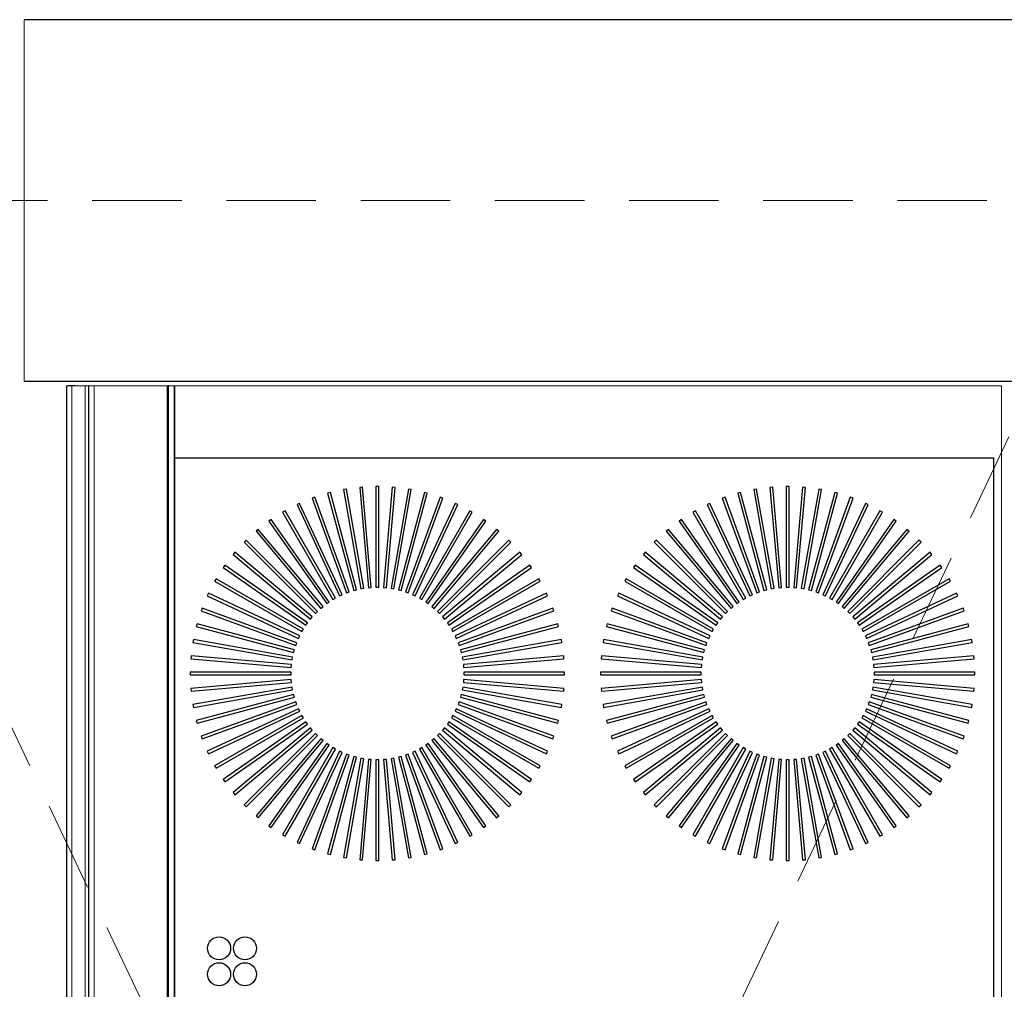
# Model space of a CAD drawing. Header units: millimetres. Extents: x 31882 to 271790, y -35693 to 24917.
# Tile 174 of 256: x 77915 to 78603, y 17538 to 18216. Entities that reach past the tile are written whole.
import ezdxf

# ---------------------------------------------------------------- set-up
doc = ezdxf.new("R2010")
doc.units = ezdxf.units.MM
doc.header["$MEASUREMENT"] = 0
doc.linetypes.add('( Dashed )', pattern=[0.75, 0.5, -0.25])
for name, color, linetype, lineweight in [('CKD Equipments', 252, 'Continuous', 0), ('L5', 1, 'Continuous', 13), ('L8', 1, '( Dashed )', 15)]:
    doc.layers.add(name, color=color, linetype=linetype, lineweight=lineweight)
for name, color, linetype in [('IQ_200_3D', 1, 'Continuous'), ('IQ_204_2D', 7, 'Continuous'), ('IQ_204_3D', 7, 'Continuous'), ('IQ_WHITE_3D', 7, 'Continuous'), ('xKAM-B3-01-Kitchen$0$A-FURN', 8, 'Continuous')]:
    doc.layers.add(name, color=color, linetype=linetype)

msp = doc.modelspace()

# ---------------------------------------------------------------- linework, layer by layer
at = {"layer": 'CKD Equipments'}
msp.add_line((77918.66, 18216.02), (77918.66, 17963.17), dxfattribs=at)
at = {"layer": 'IQ_200_3D'}
for points, invisible_edges in [([(77953.95, 17960.1, 902.79), (77949.14, 17960.1, 896.93), (77949.14, 17155.66, 896.93), (77953.95, 17155.66, 902.79)], 10), ([(78018.71, 17960.1, 817.6), (78019.17, 17960.1, 816.98), (78019.17, 17155.66, 816.98), (78018.71, 17155.66, 817.6)], 2), ([(78019.17, 17960.1, 816.98), (78019.42, 17960.1, 816.26), (78019.42, 17155.66, 816.26), (78019.17, 17155.66, 816.98)], 10), ([(78019.43, 17960.1, 815.49), (78019.21, 17960.1, 814.76), (78019.21, 17155.66, 814.76), (78019.43, 17155.66, 815.49)], 8), ([(78019.42, 17960.1, 816.26), (78019.43, 17960.1, 815.49), (78019.43, 17155.66, 815.49), (78019.42, 17155.66, 816.26)], 10)]:
    msp.add_3dface(points, dxfattribs=dict(at, invisible_edges=invisible_edges))
msp.add_3dface([(78023.56, 17960.1, 664.21), (78023.56, 17960.1, 905), (78023.56, 17155.66, 905), (78023.56, 17155.66, 664.21)], dxfattribs=at)
at = {"layer": 'IQ_204_2D'}
for points in [[(78595.72, 17909.82), (78595.72, 17205.94), (78023.56, 17205.94), (78023.56, 17909.82)], [(78132.48, 17885.52), (78130.54, 17885), (78148.75, 17817.01), (78150.7, 17817.53)], [(78143.63, 17887.9), (78141.65, 17887.55), (78153.87, 17818.23), (78155.85, 17818.58)], [(78154.95, 17889.3), (78152.95, 17889.13), (78159.08, 17819.01), (78161.08, 17819.18)], [(78166.35, 17889.71), (78164.34, 17889.71), (78164.34, 17819.32), (78166.35, 17819.32)], [(78177.74, 17889.13), (78175.73, 17889.3), (78169.6, 17819.18), (78171.6, 17819.01)], [(78189.03, 17887.55), (78187.05, 17887.9), (78174.83, 17818.58), (78176.81, 17818.23)], [(78200.15, 17885), (78198.2, 17885.52), (78179.99, 17817.53), (78181.93, 17817.01)], [(78419.06, 17885.52), (78417.12, 17885), (78435.34, 17817.01), (78437.28, 17817.53)], [(78430.21, 17887.9), (78428.23, 17887.55), (78440.46, 17818.23), (78442.44, 17818.58)], [(78441.53, 17889.3), (78439.53, 17889.13), (78445.66, 17819.01), (78447.67, 17819.18)], [(78452.93, 17889.71), (78450.92, 17889.71), (78450.92, 17819.32), (78452.93, 17819.32)], [(78464.32, 17889.13), (78462.32, 17889.3), (78456.18, 17819.18), (78458.18, 17819.01)], [(78475.61, 17887.55), (78473.63, 17887.9), (78461.41, 17818.58), (78463.39, 17818.23)], [(78486.73, 17885), (78484.79, 17885.52), (78466.57, 17817.53), (78468.51, 17817.01)], [(78111.01, 17877.89), (78109.18, 17877.04), (78138.93, 17813.25), (78140.75, 17814.1)], [(78121.58, 17882.17), (78119.69, 17881.49), (78143.76, 17815.34), (78145.65, 17816.03)], [(78211, 17881.49), (78209.11, 17882.17), (78185.03, 17816.03), (78186.92, 17815.34)], [(78221.5, 17877.04), (78219.68, 17877.89), (78189.93, 17814.1), (78191.75, 17813.25)], [(78397.59, 17877.89), (78395.77, 17877.04), (78425.51, 17813.25), (78427.34, 17814.1)], [(78408.16, 17882.17), (78406.27, 17881.49), (78430.34, 17815.34), (78432.23, 17816.03)], [(78497.58, 17881.49), (78495.69, 17882.17), (78471.61, 17816.03), (78473.5, 17815.34)], [(78508.08, 17877.04), (78506.26, 17877.89), (78476.51, 17814.1), (78478.33, 17813.25)], [(78100.85, 17872.7), (78099.11, 17871.7), (78134.3, 17810.74), (78136.05, 17811.74)], [(78231.57, 17871.7), (78229.83, 17872.7), (78194.64, 17811.74), (78196.38, 17810.74)], [(78387.43, 17872.7), (78385.69, 17871.7), (78420.89, 17810.74), (78422.63, 17811.74)], [(78518.16, 17871.7), (78516.41, 17872.7), (78481.22, 17811.74), (78482.96, 17810.74)], [(78091.19, 17866.65), (78089.54, 17865.5), (78129.91, 17807.84), (78131.56, 17808.99)], [(78241.14, 17865.5), (78239.5, 17866.65), (78199.12, 17808.99), (78200.77, 17807.84)], [(78377.77, 17866.65), (78376.12, 17865.5), (78416.49, 17807.84), (78418.14, 17808.99)], [(78527.73, 17865.5), (78526.08, 17866.65), (78485.71, 17808.99), (78487.35, 17807.84)], [(78082.09, 17859.78), (78080.54, 17858.48), (78125.79, 17804.56), (78127.33, 17805.86)], [(78250.14, 17858.48), (78248.6, 17859.78), (78203.35, 17805.86), (78204.89, 17804.56)], [(78368.67, 17859.78), (78367.13, 17858.48), (78412.37, 17804.56), (78413.91, 17805.86)], [(78536.72, 17858.48), (78535.18, 17859.78), (78489.93, 17805.86), (78491.48, 17804.56)], [(78073.62, 17852.14), (78072.2, 17850.71), (78121.97, 17800.94), (78123.39, 17802.36)], [(78258.49, 17850.71), (78257.06, 17852.14), (78207.29, 17802.36), (78208.71, 17800.94)], [(78360.2, 17852.14), (78358.78, 17850.71), (78408.55, 17800.94), (78409.97, 17802.36)], [(78545.07, 17850.71), (78543.65, 17852.14), (78493.87, 17802.36), (78495.3, 17800.94)], [(78065.85, 17843.79), (78064.56, 17842.25), (78118.48, 17797), (78119.77, 17798.54)], [(78266.13, 17842.25), (78264.83, 17843.79), (78210.91, 17798.54), (78212.21, 17797)], [(78352.43, 17843.79), (78351.14, 17842.25), (78405.06, 17797), (78406.35, 17798.54)], [(78552.71, 17842.25), (78551.42, 17843.79), (78497.5, 17798.54), (78498.79, 17797)], [(78058.84, 17834.79), (78057.68, 17833.15), (78115.34, 17792.77), (78116.5, 17794.42)], [(78273, 17833.15), (78271.85, 17834.79), (78214.19, 17794.42), (78215.34, 17792.77)], [(78345.42, 17834.79), (78344.27, 17833.15), (78401.92, 17792.77), (78403.08, 17794.42)], [(78559.58, 17833.15), (78558.43, 17834.79), (78500.77, 17794.42), (78501.92, 17792.77)], [(78052.64, 17825.22), (78051.63, 17823.48), (78112.59, 17788.29), (78113.59, 17790.03)], [(78279.05, 17823.48), (78278.05, 17825.22), (78217.09, 17790.03), (78218.09, 17788.29)], [(78339.22, 17825.22), (78338.21, 17823.48), (78399.17, 17788.29), (78400.18, 17790.03)], [(78565.63, 17823.48), (78564.63, 17825.22), (78503.67, 17790.03), (78504.68, 17788.29)], [(78047.29, 17815.15), (78046.44, 17813.33), (78110.24, 17783.58), (78111.09, 17785.4)], [(78284.24, 17813.33), (78283.39, 17815.15), (78219.6, 17785.4), (78220.45, 17783.58)], [(78333.87, 17815.15), (78333.02, 17813.33), (78396.82, 17783.58), (78397.67, 17785.4)], [(78570.82, 17813.33), (78569.97, 17815.15), (78506.18, 17785.4), (78507.03, 17783.58)], [(78042.85, 17804.65), (78042.16, 17802.76), (78108.3, 17778.68), (78108.99, 17780.57)], [(78288.52, 17802.76), (78287.84, 17804.65), (78221.69, 17780.57), (78222.38, 17778.68)], [(78329.43, 17804.65), (78328.74, 17802.76), (78394.89, 17778.68), (78395.57, 17780.57)], [(78575.11, 17802.76), (78574.42, 17804.65), (78508.27, 17780.57), (78508.96, 17778.68)], [(78039.33, 17793.8), (78038.81, 17791.85), (78106.8, 17773.64), (78107.32, 17775.58)], [(78291.87, 17791.85), (78291.35, 17793.8), (78223.36, 17775.58), (78223.88, 17773.64)], [(78325.92, 17793.8), (78325.4, 17791.85), (78393.39, 17773.64), (78393.91, 17775.58)], [(78578.45, 17791.85), (78577.93, 17793.8), (78509.94, 17775.58), (78510.46, 17773.64)], [(78036.78, 17782.68), (78036.43, 17780.7), (78105.75, 17768.48), (78106.1, 17770.46)], [(78294.25, 17780.7), (78293.9, 17782.68), (78224.58, 17770.46), (78224.93, 17768.48)], [(78323.36, 17782.68), (78323.01, 17780.7), (78392.33, 17768.48), (78392.68, 17770.46)], [(78580.83, 17780.7), (78580.48, 17782.68), (78511.17, 17770.46), (78511.51, 17768.48)], [(78035.2, 17771.39), (78035.03, 17769.38), (78105.15, 17763.25), (78105.33, 17765.25)], [(78295.65, 17769.38), (78295.48, 17771.39), (78225.36, 17765.25), (78225.53, 17763.25)], [(78321.79, 17771.39), (78321.61, 17769.38), (78391.73, 17763.25), (78391.91, 17765.25)], [(78582.24, 17769.38), (78582.06, 17771.39), (78511.94, 17765.25), (78512.11, 17763.25)], [(78034.62, 17760), (78034.62, 17757.99), (78105.01, 17757.99), (78105.01, 17760)], [(78296.06, 17757.99), (78296.06, 17760), (78225.67, 17760), (78225.67, 17757.99)], [(78321.2, 17760), (78321.2, 17757.99), (78391.59, 17757.99), (78391.59, 17760)], [(78582.65, 17757.99), (78582.65, 17760), (78512.26, 17760), (78512.26, 17757.99)], [(78035.03, 17748.6), (78035.2, 17746.6), (78105.33, 17752.73), (78105.15, 17754.74)], [(78295.48, 17746.6), (78295.65, 17748.6), (78225.53, 17754.74), (78225.36, 17752.73)], [(78321.61, 17748.6), (78321.79, 17746.6), (78391.91, 17752.73), (78391.73, 17754.74)], [(78582.06, 17746.6), (78582.24, 17748.6), (78512.11, 17754.74), (78511.94, 17752.73)], [(78036.43, 17737.28), (78036.78, 17735.3), (78106.1, 17747.52), (78105.75, 17749.51)], [(78293.9, 17735.3), (78294.25, 17737.28), (78224.93, 17749.51), (78224.58, 17747.52)], [(78323.01, 17737.28), (78323.36, 17735.3), (78392.68, 17747.52), (78392.33, 17749.51)], [(78580.48, 17735.3), (78580.83, 17737.28), (78511.51, 17749.51), (78511.17, 17747.52)], [(78038.81, 17726.13), (78039.33, 17724.19), (78107.32, 17742.41), (78106.8, 17744.35)], [(78042.16, 17715.23), (78042.85, 17713.34), (78108.99, 17737.41), (78108.3, 17739.3)], [(78287.84, 17713.34), (78288.52, 17715.23), (78222.38, 17739.3), (78221.69, 17737.41)], [(78291.35, 17724.19), (78291.87, 17726.13), (78223.88, 17744.35), (78223.36, 17742.41)], [(78325.4, 17726.13), (78325.92, 17724.19), (78393.91, 17742.41), (78393.39, 17744.35)], [(78328.74, 17715.23), (78329.43, 17713.34), (78395.57, 17737.41), (78394.89, 17739.3)], [(78574.42, 17713.34), (78575.11, 17715.23), (78508.96, 17739.3), (78508.27, 17737.41)], [(78577.93, 17724.19), (78578.45, 17726.13), (78510.46, 17744.35), (78509.94, 17742.41)], [(78046.44, 17704.66), (78047.29, 17702.83), (78111.09, 17732.58), (78110.24, 17734.41)], [(78283.39, 17702.83), (78284.24, 17704.66), (78220.45, 17734.41), (78219.6, 17732.58)], [(78333.02, 17704.66), (78333.87, 17702.83), (78397.67, 17732.58), (78396.82, 17734.41)], [(78569.97, 17702.83), (78570.82, 17704.66), (78507.03, 17734.41), (78506.18, 17732.58)], [(78051.63, 17694.5), (78052.64, 17692.76), (78113.59, 17727.95), (78112.59, 17729.7)], [(78057.68, 17684.84), (78058.84, 17683.19), (78116.5, 17723.56), (78115.34, 17725.21)], [(78271.85, 17683.19), (78273, 17684.84), (78215.34, 17725.21), (78214.19, 17723.56)], [(78278.05, 17692.76), (78279.05, 17694.5), (78218.09, 17729.7), (78217.09, 17727.95)], [(78338.21, 17694.5), (78339.22, 17692.76), (78400.18, 17727.95), (78399.17, 17729.7)], [(78344.27, 17684.84), (78345.42, 17683.19), (78403.08, 17723.56), (78401.92, 17725.21)], [(78558.43, 17683.19), (78559.58, 17684.84), (78501.92, 17725.21), (78500.77, 17723.56)], [(78564.63, 17692.76), (78565.63, 17694.5), (78504.68, 17729.7), (78503.67, 17727.95)], [(78064.56, 17675.74), (78065.85, 17674.2), (78119.77, 17719.44), (78118.48, 17720.98)], [(78264.83, 17674.2), (78266.13, 17675.74), (78212.21, 17720.98), (78210.91, 17719.44)], [(78351.14, 17675.74), (78352.43, 17674.2), (78406.35, 17719.44), (78405.06, 17720.98)], [(78551.42, 17674.2), (78552.71, 17675.74), (78498.79, 17720.98), (78497.5, 17719.44)], [(78072.2, 17667.27), (78073.62, 17665.85), (78123.39, 17715.62), (78121.97, 17717.04)], [(78080.54, 17659.5), (78082.09, 17658.21), (78127.33, 17712.13), (78125.79, 17713.42)], [(78248.6, 17658.21), (78250.14, 17659.5), (78204.89, 17713.42), (78203.35, 17712.13)], [(78257.06, 17665.85), (78258.49, 17667.27), (78208.71, 17717.04), (78207.29, 17715.62)], [(78358.78, 17667.27), (78360.2, 17665.85), (78409.97, 17715.62), (78408.55, 17717.04)], [(78367.13, 17659.5), (78368.67, 17658.21), (78413.91, 17712.13), (78412.37, 17713.42)], [(78535.18, 17658.21), (78536.72, 17659.5), (78491.48, 17713.42), (78489.93, 17712.13)], [(78543.65, 17665.85), (78545.07, 17667.27), (78495.3, 17717.04), (78493.87, 17715.62)], [(78089.54, 17652.49), (78091.19, 17651.33), (78131.56, 17708.99), (78129.91, 17710.15)], [(78099.11, 17646.29), (78100.85, 17645.28), (78136.05, 17706.24), (78134.3, 17707.24)], [(78109.18, 17640.94), (78111.01, 17640.09), (78140.75, 17703.89), (78138.93, 17704.74)], [(78219.68, 17640.09), (78221.5, 17640.94), (78191.75, 17704.74), (78189.93, 17703.89)], [(78229.83, 17645.28), (78231.57, 17646.29), (78196.38, 17707.24), (78194.64, 17706.24)], [(78239.5, 17651.33), (78241.14, 17652.49), (78200.77, 17710.15), (78199.12, 17708.99)], [(78376.12, 17652.49), (78377.77, 17651.33), (78418.14, 17708.99), (78416.49, 17710.15)], [(78385.69, 17646.29), (78387.43, 17645.28), (78422.63, 17706.24), (78420.89, 17707.24)], [(78395.77, 17640.94), (78397.59, 17640.09), (78427.34, 17703.89), (78425.51, 17704.74)], [(78506.26, 17640.09), (78508.08, 17640.94), (78478.33, 17704.74), (78476.51, 17703.89)], [(78516.41, 17645.28), (78518.16, 17646.29), (78482.96, 17707.24), (78481.22, 17706.24)], [(78526.08, 17651.33), (78527.73, 17652.49), (78487.35, 17710.15), (78485.71, 17708.99)], [(78119.69, 17636.5), (78121.58, 17635.81), (78145.65, 17701.95), (78143.76, 17702.64)], [(78130.54, 17632.98), (78132.48, 17632.46), (78150.7, 17700.45), (78148.75, 17700.97)], [(78141.65, 17630.43), (78143.63, 17630.08), (78155.85, 17699.4), (78153.87, 17699.75)], [(78152.95, 17628.85), (78154.95, 17628.68), (78161.08, 17698.8), (78159.08, 17698.98)], [(78164.34, 17628.27), (78166.35, 17628.27), (78166.35, 17698.66), (78164.34, 17698.66)], [(78175.73, 17628.68), (78177.74, 17628.85), (78171.6, 17698.98), (78169.6, 17698.8)], [(78187.05, 17630.08), (78189.03, 17630.43), (78176.81, 17699.75), (78174.83, 17699.4)], [(78198.2, 17632.46), (78200.15, 17632.98), (78181.93, 17700.97), (78179.99, 17700.45)], [(78209.11, 17635.81), (78211, 17636.5), (78186.92, 17702.64), (78185.03, 17701.95)], [(78406.27, 17636.5), (78408.16, 17635.81), (78432.23, 17701.95), (78430.34, 17702.64)], [(78417.12, 17632.98), (78419.06, 17632.46), (78437.28, 17700.45), (78435.34, 17700.97)], [(78428.23, 17630.43), (78430.21, 17630.08), (78442.44, 17699.4), (78440.46, 17699.75)], [(78439.53, 17628.85), (78441.53, 17628.68), (78447.67, 17698.8), (78445.66, 17698.98)], [(78450.92, 17628.27), (78452.93, 17628.27), (78452.93, 17698.66), (78450.92, 17698.66)], [(78462.32, 17628.68), (78464.32, 17628.85), (78458.18, 17698.98), (78456.18, 17698.8)], [(78473.63, 17630.08), (78475.61, 17630.43), (78463.39, 17699.75), (78461.41, 17699.4)], [(78484.79, 17632.46), (78486.73, 17632.98), (78468.51, 17700.97), (78466.57, 17700.45)], [(78495.69, 17635.81), (78497.58, 17636.5), (78473.5, 17702.64), (78471.61, 17701.95)]]:
    msp.add_lwpolyline(points, close=True, dxfattribs=at)
for centre in [(78054.73, 17566.93), (78072.83, 17566.93), (78054.73, 17548.83), (78072.83, 17548.83)]:
    msp.add_circle(centre, 8.04, dxfattribs=at)
at = {"layer": 'IQ_204_3D'}
msp.add_3dface([(78595.72, 17909.82, 905), (78595.72, 17205.94, 905), (78023.56, 17205.94, 905), (78023.56, 17909.82, 905)], dxfattribs=at)
at = {"layer": 'IQ_WHITE_3D', "elevation": 905.3}
for points in [[(78132.48, 17885.52), (78130.54, 17885), (78148.75, 17817.01), (78150.7, 17817.53)], [(78143.63, 17887.9), (78141.65, 17887.55), (78153.87, 17818.23), (78155.85, 17818.58)], [(78154.95, 17889.3), (78152.95, 17889.13), (78159.08, 17819.01), (78161.08, 17819.18)], [(78166.35, 17889.71), (78164.34, 17889.71), (78164.34, 17819.32), (78166.35, 17819.32)], [(78177.74, 17889.13), (78175.73, 17889.3), (78169.6, 17819.18), (78171.6, 17819.01)], [(78189.03, 17887.55), (78187.05, 17887.9), (78174.83, 17818.58), (78176.81, 17818.23)], [(78200.15, 17885), (78198.2, 17885.52), (78179.99, 17817.53), (78181.93, 17817.01)], [(78419.06, 17885.52), (78417.12, 17885), (78435.34, 17817.01), (78437.28, 17817.53)], [(78430.21, 17887.9), (78428.23, 17887.55), (78440.46, 17818.23), (78442.44, 17818.58)], [(78441.53, 17889.3), (78439.53, 17889.13), (78445.66, 17819.01), (78447.67, 17819.18)], [(78452.93, 17889.71), (78450.92, 17889.71), (78450.92, 17819.32), (78452.93, 17819.32)], [(78464.32, 17889.13), (78462.32, 17889.3), (78456.18, 17819.18), (78458.18, 17819.01)], [(78475.61, 17887.55), (78473.63, 17887.9), (78461.41, 17818.58), (78463.39, 17818.23)], [(78486.73, 17885), (78484.79, 17885.52), (78466.57, 17817.53), (78468.51, 17817.01)], [(78111.01, 17877.89), (78109.18, 17877.04), (78138.93, 17813.25), (78140.75, 17814.1)], [(78121.58, 17882.17), (78119.69, 17881.49), (78143.76, 17815.34), (78145.65, 17816.03)], [(78211, 17881.49), (78209.11, 17882.17), (78185.03, 17816.03), (78186.92, 17815.34)], [(78221.5, 17877.04), (78219.68, 17877.89), (78189.93, 17814.1), (78191.75, 17813.25)], [(78397.59, 17877.89), (78395.77, 17877.04), (78425.51, 17813.25), (78427.34, 17814.1)], [(78408.16, 17882.17), (78406.27, 17881.49), (78430.34, 17815.34), (78432.23, 17816.03)], [(78497.58, 17881.49), (78495.69, 17882.17), (78471.61, 17816.03), (78473.5, 17815.34)], [(78508.08, 17877.04), (78506.26, 17877.89), (78476.51, 17814.1), (78478.33, 17813.25)], [(78100.85, 17872.7), (78099.11, 17871.7), (78134.3, 17810.74), (78136.05, 17811.74)], [(78231.57, 17871.7), (78229.83, 17872.7), (78194.64, 17811.74), (78196.38, 17810.74)], [(78387.43, 17872.7), (78385.69, 17871.7), (78420.89, 17810.74), (78422.63, 17811.74)], [(78518.16, 17871.7), (78516.41, 17872.7), (78481.22, 17811.74), (78482.96, 17810.74)], [(78091.19, 17866.65), (78089.54, 17865.5), (78129.91, 17807.84), (78131.56, 17808.99)], [(78241.14, 17865.5), (78239.5, 17866.65), (78199.12, 17808.99), (78200.77, 17807.84)], [(78377.77, 17866.65), (78376.12, 17865.5), (78416.49, 17807.84), (78418.14, 17808.99)], [(78527.73, 17865.5), (78526.08, 17866.65), (78485.71, 17808.99), (78487.35, 17807.84)], [(78082.09, 17859.78), (78080.54, 17858.48), (78125.79, 17804.56), (78127.33, 17805.86)], [(78250.14, 17858.48), (78248.6, 17859.78), (78203.35, 17805.86), (78204.89, 17804.56)], [(78368.67, 17859.78), (78367.13, 17858.48), (78412.37, 17804.56), (78413.91, 17805.86)], [(78536.72, 17858.48), (78535.18, 17859.78), (78489.93, 17805.86), (78491.48, 17804.56)], [(78073.62, 17852.14), (78072.2, 17850.71), (78121.97, 17800.94), (78123.39, 17802.36)], [(78258.49, 17850.71), (78257.06, 17852.14), (78207.29, 17802.36), (78208.71, 17800.94)], [(78360.2, 17852.14), (78358.78, 17850.71), (78408.55, 17800.94), (78409.97, 17802.36)], [(78545.07, 17850.71), (78543.65, 17852.14), (78493.87, 17802.36), (78495.3, 17800.94)], [(78065.85, 17843.79), (78064.56, 17842.25), (78118.48, 17797), (78119.77, 17798.54)], [(78266.13, 17842.25), (78264.83, 17843.79), (78210.91, 17798.54), (78212.21, 17797)], [(78352.43, 17843.79), (78351.14, 17842.25), (78405.06, 17797), (78406.35, 17798.54)], [(78552.71, 17842.25), (78551.42, 17843.79), (78497.5, 17798.54), (78498.79, 17797)], [(78058.84, 17834.79), (78057.68, 17833.15), (78115.34, 17792.77), (78116.5, 17794.42)], [(78273, 17833.15), (78271.85, 17834.79), (78214.19, 17794.42), (78215.34, 17792.77)], [(78345.42, 17834.79), (78344.27, 17833.15), (78401.92, 17792.77), (78403.08, 17794.42)], [(78559.58, 17833.15), (78558.43, 17834.79), (78500.77, 17794.42), (78501.92, 17792.77)], [(78052.64, 17825.22), (78051.63, 17823.48), (78112.59, 17788.29), (78113.59, 17790.03)], [(78279.05, 17823.48), (78278.05, 17825.22), (78217.09, 17790.03), (78218.09, 17788.29)], [(78339.22, 17825.22), (78338.21, 17823.48), (78399.17, 17788.29), (78400.18, 17790.03)], [(78565.63, 17823.48), (78564.63, 17825.22), (78503.67, 17790.03), (78504.68, 17788.29)], [(78047.29, 17815.15), (78046.44, 17813.33), (78110.24, 17783.58), (78111.09, 17785.4)], [(78284.24, 17813.33), (78283.39, 17815.15), (78219.6, 17785.4), (78220.45, 17783.58)], [(78333.87, 17815.15), (78333.02, 17813.33), (78396.82, 17783.58), (78397.67, 17785.4)], [(78570.82, 17813.33), (78569.97, 17815.15), (78506.18, 17785.4), (78507.03, 17783.58)], [(78042.85, 17804.65), (78042.16, 17802.76), (78108.3, 17778.68), (78108.99, 17780.57)], [(78288.52, 17802.76), (78287.84, 17804.65), (78221.69, 17780.57), (78222.38, 17778.68)], [(78329.43, 17804.65), (78328.74, 17802.76), (78394.89, 17778.68), (78395.57, 17780.57)], [(78575.11, 17802.76), (78574.42, 17804.65), (78508.27, 17780.57), (78508.96, 17778.68)], [(78039.33, 17793.8), (78038.81, 17791.85), (78106.8, 17773.64), (78107.32, 17775.58)], [(78291.87, 17791.85), (78291.35, 17793.8), (78223.36, 17775.58), (78223.88, 17773.64)], [(78325.92, 17793.8), (78325.4, 17791.85), (78393.39, 17773.64), (78393.91, 17775.58)], [(78578.45, 17791.85), (78577.93, 17793.8), (78509.94, 17775.58), (78510.46, 17773.64)], [(78036.78, 17782.68), (78036.43, 17780.7), (78105.75, 17768.48), (78106.1, 17770.46)], [(78294.25, 17780.7), (78293.9, 17782.68), (78224.58, 17770.46), (78224.93, 17768.48)], [(78323.36, 17782.68), (78323.01, 17780.7), (78392.33, 17768.48), (78392.68, 17770.46)], [(78580.83, 17780.7), (78580.48, 17782.68), (78511.17, 17770.46), (78511.51, 17768.48)], [(78035.2, 17771.39), (78035.03, 17769.38), (78105.15, 17763.25), (78105.33, 17765.25)], [(78295.65, 17769.38), (78295.48, 17771.39), (78225.36, 17765.25), (78225.53, 17763.25)], [(78321.79, 17771.39), (78321.61, 17769.38), (78391.73, 17763.25), (78391.91, 17765.25)], [(78582.24, 17769.38), (78582.06, 17771.39), (78511.94, 17765.25), (78512.11, 17763.25)], [(78034.62, 17760), (78034.62, 17757.99), (78105.01, 17757.99), (78105.01, 17760)], [(78296.06, 17757.99), (78296.06, 17760), (78225.67, 17760), (78225.67, 17757.99)], [(78321.2, 17760), (78321.2, 17757.99), (78391.59, 17757.99), (78391.59, 17760)], [(78582.65, 17757.99), (78582.65, 17760), (78512.26, 17760), (78512.26, 17757.99)], [(78035.03, 17748.6), (78035.2, 17746.6), (78105.33, 17752.73), (78105.15, 17754.74)], [(78295.48, 17746.6), (78295.65, 17748.6), (78225.53, 17754.74), (78225.36, 17752.73)], [(78321.61, 17748.6), (78321.79, 17746.6), (78391.91, 17752.73), (78391.73, 17754.74)], [(78582.06, 17746.6), (78582.24, 17748.6), (78512.11, 17754.74), (78511.94, 17752.73)], [(78036.43, 17737.28), (78036.78, 17735.3), (78106.1, 17747.52), (78105.75, 17749.51)], [(78293.9, 17735.3), (78294.25, 17737.28), (78224.93, 17749.51), (78224.58, 17747.52)], [(78323.01, 17737.28), (78323.36, 17735.3), (78392.68, 17747.52), (78392.33, 17749.51)], [(78580.48, 17735.3), (78580.83, 17737.28), (78511.51, 17749.51), (78511.17, 17747.52)], [(78038.81, 17726.13), (78039.33, 17724.19), (78107.32, 17742.41), (78106.8, 17744.35)], [(78042.16, 17715.23), (78042.85, 17713.34), (78108.99, 17737.41), (78108.3, 17739.3)], [(78287.84, 17713.34), (78288.52, 17715.23), (78222.38, 17739.3), (78221.69, 17737.41)], [(78291.35, 17724.19), (78291.87, 17726.13), (78223.88, 17744.35), (78223.36, 17742.41)], [(78325.4, 17726.13), (78325.92, 17724.19), (78393.91, 17742.41), (78393.39, 17744.35)], [(78328.74, 17715.23), (78329.43, 17713.34), (78395.57, 17737.41), (78394.89, 17739.3)], [(78574.42, 17713.34), (78575.11, 17715.23), (78508.96, 17739.3), (78508.27, 17737.41)], [(78577.93, 17724.19), (78578.45, 17726.13), (78510.46, 17744.35), (78509.94, 17742.41)], [(78046.44, 17704.66), (78047.29, 17702.83), (78111.09, 17732.58), (78110.24, 17734.41)], [(78283.39, 17702.83), (78284.24, 17704.66), (78220.45, 17734.41), (78219.6, 17732.58)], [(78333.02, 17704.66), (78333.87, 17702.83), (78397.67, 17732.58), (78396.82, 17734.41)], [(78569.97, 17702.83), (78570.82, 17704.66), (78507.03, 17734.41), (78506.18, 17732.58)], [(78051.63, 17694.5), (78052.64, 17692.76), (78113.59, 17727.95), (78112.59, 17729.7)], [(78057.68, 17684.84), (78058.84, 17683.19), (78116.5, 17723.56), (78115.34, 17725.21)], [(78271.85, 17683.19), (78273, 17684.84), (78215.34, 17725.21), (78214.19, 17723.56)], [(78278.05, 17692.76), (78279.05, 17694.5), (78218.09, 17729.7), (78217.09, 17727.95)], [(78338.21, 17694.5), (78339.22, 17692.76), (78400.18, 17727.95), (78399.17, 17729.7)], [(78344.27, 17684.84), (78345.42, 17683.19), (78403.08, 17723.56), (78401.92, 17725.21)], [(78558.43, 17683.19), (78559.58, 17684.84), (78501.92, 17725.21), (78500.77, 17723.56)], [(78564.63, 17692.76), (78565.63, 17694.5), (78504.68, 17729.7), (78503.67, 17727.95)], [(78064.56, 17675.74), (78065.85, 17674.2), (78119.77, 17719.44), (78118.48, 17720.98)], [(78264.83, 17674.2), (78266.13, 17675.74), (78212.21, 17720.98), (78210.91, 17719.44)], [(78351.14, 17675.74), (78352.43, 17674.2), (78406.35, 17719.44), (78405.06, 17720.98)], [(78551.42, 17674.2), (78552.71, 17675.74), (78498.79, 17720.98), (78497.5, 17719.44)], [(78072.2, 17667.27), (78073.62, 17665.85), (78123.39, 17715.62), (78121.97, 17717.04)], [(78080.54, 17659.5), (78082.09, 17658.21), (78127.33, 17712.13), (78125.79, 17713.42)], [(78248.6, 17658.21), (78250.14, 17659.5), (78204.89, 17713.42), (78203.35, 17712.13)], [(78257.06, 17665.85), (78258.49, 17667.27), (78208.71, 17717.04), (78207.29, 17715.62)], [(78358.78, 17667.27), (78360.2, 17665.85), (78409.97, 17715.62), (78408.55, 17717.04)], [(78367.13, 17659.5), (78368.67, 17658.21), (78413.91, 17712.13), (78412.37, 17713.42)], [(78535.18, 17658.21), (78536.72, 17659.5), (78491.48, 17713.42), (78489.93, 17712.13)], [(78543.65, 17665.85), (78545.07, 17667.27), (78495.3, 17717.04), (78493.87, 17715.62)], [(78089.54, 17652.49), (78091.19, 17651.33), (78131.56, 17708.99), (78129.91, 17710.15)], [(78099.11, 17646.29), (78100.85, 17645.28), (78136.05, 17706.24), (78134.3, 17707.24)], [(78109.18, 17640.94), (78111.01, 17640.09), (78140.75, 17703.89), (78138.93, 17704.74)], [(78219.68, 17640.09), (78221.5, 17640.94), (78191.75, 17704.74), (78189.93, 17703.89)], [(78229.83, 17645.28), (78231.57, 17646.29), (78196.38, 17707.24), (78194.64, 17706.24)], [(78239.5, 17651.33), (78241.14, 17652.49), (78200.77, 17710.15), (78199.12, 17708.99)], [(78376.12, 17652.49), (78377.77, 17651.33), (78418.14, 17708.99), (78416.49, 17710.15)], [(78385.69, 17646.29), (78387.43, 17645.28), (78422.63, 17706.24), (78420.89, 17707.24)], [(78395.77, 17640.94), (78397.59, 17640.09), (78427.34, 17703.89), (78425.51, 17704.74)], [(78506.26, 17640.09), (78508.08, 17640.94), (78478.33, 17704.74), (78476.51, 17703.89)], [(78516.41, 17645.28), (78518.16, 17646.29), (78482.96, 17707.24), (78481.22, 17706.24)], [(78526.08, 17651.33), (78527.73, 17652.49), (78487.35, 17710.15), (78485.71, 17708.99)], [(78119.69, 17636.5), (78121.58, 17635.81), (78145.65, 17701.95), (78143.76, 17702.64)], [(78130.54, 17632.98), (78132.48, 17632.46), (78150.7, 17700.45), (78148.75, 17700.97)], [(78141.65, 17630.43), (78143.63, 17630.08), (78155.85, 17699.4), (78153.87, 17699.75)], [(78152.95, 17628.85), (78154.95, 17628.68), (78161.08, 17698.8), (78159.08, 17698.98)], [(78164.34, 17628.27), (78166.35, 17628.27), (78166.35, 17698.66), (78164.34, 17698.66)], [(78175.73, 17628.68), (78177.74, 17628.85), (78171.6, 17698.98), (78169.6, 17698.8)], [(78187.05, 17630.08), (78189.03, 17630.43), (78176.81, 17699.75), (78174.83, 17699.4)], [(78198.2, 17632.46), (78200.15, 17632.98), (78181.93, 17700.97), (78179.99, 17700.45)], [(78209.11, 17635.81), (78211, 17636.5), (78186.92, 17702.64), (78185.03, 17701.95)], [(78406.27, 17636.5), (78408.16, 17635.81), (78432.23, 17701.95), (78430.34, 17702.64)], [(78417.12, 17632.98), (78419.06, 17632.46), (78437.28, 17700.45), (78435.34, 17700.97)], [(78428.23, 17630.43), (78430.21, 17630.08), (78442.44, 17699.4), (78440.46, 17699.75)], [(78439.53, 17628.85), (78441.53, 17628.68), (78447.67, 17698.8), (78445.66, 17698.98)], [(78450.92, 17628.27), (78452.93, 17628.27), (78452.93, 17698.66), (78450.92, 17698.66)], [(78462.32, 17628.68), (78464.32, 17628.85), (78458.18, 17698.98), (78456.18, 17698.8)], [(78473.63, 17630.08), (78475.61, 17630.43), (78463.39, 17699.75), (78461.41, 17699.4)], [(78484.79, 17632.46), (78486.73, 17632.98), (78468.51, 17700.97), (78466.57, 17700.45)], [(78495.69, 17635.81), (78497.58, 17636.5), (78473.5, 17702.64), (78471.61, 17701.95)]]:
    msp.add_lwpolyline(points, close=True, dxfattribs=at)
at = {"layer": 'IQ_WHITE_3D'}
for centre in [(78054.73, 17566.93, 905.3), (78072.83, 17566.93, 905.3), (78054.73, 17548.83, 905.3), (78072.83, 17548.83, 905.3)]:
    msp.add_circle(centre, 8.04, dxfattribs=at)
at = {"layer": 'L5', "ltscale": 0.25}
for p, q in [((77948.14, 17960.1), (77948.14, 17155.66)), ((78023.56, 17960.1), (77948.14, 17960.1))]:
    msp.add_line(p, q, dxfattribs=at)
for points, invisible_edges in [([(77949.14, 17960.1, 896.93), (77948.39, 17960.1, 889.37), (77948.39, 17155.66, 889.37), (77949.14, 17155.66, 896.93)], 8), ([(77961.21, 17960.1, 905), (77953.95, 17960.1, 902.79), (77953.95, 17155.66, 902.79), (77961.21, 17155.66, 905)], 2), ([(77963.55, 17960.1, 694.94), (77963.53, 17960.1, 694.56), (77963.53, 17155.66, 694.56), (77963.55, 17155.66, 694.94)], 8), ([(77963.53, 17960.1, 661.54), (77963.83, 17960.1, 660.11), (77963.83, 17155.66, 660.11), (77963.53, 17155.66, 661.54)], 2), ([(77963.61, 17960.1, 695.32), (77963.55, 17960.1, 694.94), (77963.55, 17155.66, 694.94), (77963.61, 17155.66, 695.32)], 10), ([(77963.71, 17960.1, 695.69), (77963.61, 17960.1, 695.32), (77963.61, 17155.66, 695.32), (77963.71, 17155.66, 695.69)], 10), ([(77963.86, 17960.1, 696.05), (77963.71, 17960.1, 695.69), (77963.71, 17155.66, 695.69), (77963.86, 17155.66, 696.05)], 2), ([(77963.83, 17960.1, 660.11), (77964.69, 17960.1, 658.92), (77964.69, 17155.66, 658.92), (77963.83, 17155.66, 660.11)], 10), ([(77964.69, 17960.1, 658.92), (77965.96, 17960.1, 658.19), (77965.96, 17155.66, 658.19), (77964.69, 17155.66, 658.92)], 10), ([(77965.96, 17960.1, 658.19), (77967.41, 17960.1, 658.04), (77967.41, 17155.66, 658.04), (77965.96, 17155.66, 658.19)], 8), ([(78601.25, 17960.1, 905), (78595.72, 17909.82, 905), (78023.56, 17909.82, 905), (78023.56, 17960.1, 905)], 1), ([(78601.25, 17960.1, 905), (78595.72, 17909.82, 905), (78595.72, 17205.94, 905), (78601.25, 17155.66, 905)], 5)]:
    msp.add_3dface(points, dxfattribs=dict(at, invisible_edges=invisible_edges))
for points in [[(77948.39, 17960.1, 889.37), (77951.97, 17960.1, 882.68), (77951.97, 17155.66, 882.68), (77948.39, 17155.66, 889.37)], [(77951.97, 17960.1, 882.68), (78018.71, 17960.1, 817.6), (78018.71, 17155.66, 817.6), (77951.97, 17155.66, 882.68)], [(78023.56, 17960.1, 905), (77961.21, 17960.1, 905), (77961.21, 17155.66, 905), (78023.56, 17155.66, 905)], [(77963.53, 17960.1, 694.56), (77963.53, 17960.1, 661.54), (77963.53, 17155.66, 661.54), (77963.53, 17155.66, 694.56)], [(78019.21, 17960.1, 814.76), (77963.86, 17960.1, 696.05), (77963.86, 17155.66, 696.05), (78019.21, 17155.66, 814.76)], [(77967.41, 17960.1, 658.04), (78023.56, 17960.1, 664.21), (78023.56, 17155.66, 664.21), (77967.41, 17155.66, 658.04)]]:
    msp.add_3dface(points, dxfattribs=at)
at = {"layer": 'L8', "color": 1, "linetype": '( Dashed )', "ltscale": 125}
msp.add_lwpolyline([(77734.89, 18089.59), (77734.89, 16089.59), (78684.89, 16089.59), (78684.89, 18089.59), (77734.89, 18089.59), (78684.89, 16089.59), (77734.89, 16089.59), (78684.89, 18089.59)], dxfattribs=at)
at = {"layer": 'xKAM-B3-01-Kitchen$0$A-FURN'}
for p, q in [((78684.89, 18216.02), (77918.66, 18216.02)), ((78684.89, 17963.17), (77918.66, 17963.17))]:
    msp.add_line(p, q, dxfattribs=at)

doc.saveas('drawing.dxf')
